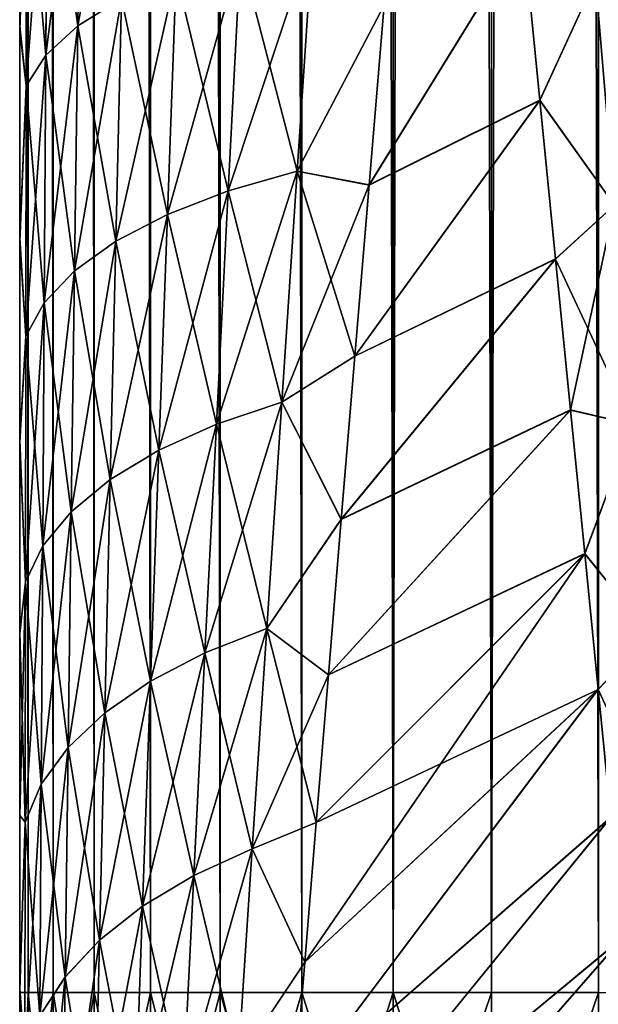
# Model space of a CAD drawing. Header units: metres. Extents: x -2 to 78, y -85 to 85.
# Tile 33 of 256: x 13.05 to 13.251, y -70 to -69.657. Entities that reach past the tile are written whole.
import ezdxf

# ---------------------------------------------------------------- set-up
doc = ezdxf.new("R2010")
doc.units = ezdxf.units.M
doc.layers.add('solid_20004802', color=7, linetype='CONTINUOUS')

msp = doc.modelspace()

# ---------------------------------------------------------------- linework, layer by layer
at = {"layer": 'solid_20004802'}
for points in [[(13.05, -69.99556, -2.760571), (13.05, -62.117912, -2.760571), (13.052929, -54.239883, -2.797162)], [(13.052898, -69.995506, -2.796968), (13.05, -69.99556, -2.760571), (13.052929, -54.239883, -2.797162)], [(13.052897, -69.995506, 2.796966), (13.052929, -54.239883, 2.797161), (13.05, -54.240288, 2.760571)], [(13.05, -62.117912, 2.760571), (13.052897, -69.995506, 2.796966), (13.05, -54.240288, 2.760571)], [(13.052897, -69.995506, 2.796966), (13.061628, -69.995506, 2.832778), (13.052929, -54.239883, 2.797161)], [(13.06163, -69.995506, -2.832783), (13.052898, -69.995506, -2.796968), (13.052929, -54.239883, -2.797162)], [(13.06163, -69.995506, -2.832783), (13.052929, -54.239883, -2.797162), (13.061694, -54.239883, -2.832976)], [(13.061628, -69.995506, 2.832778), (13.061693, -54.239883, 2.832974), (13.052929, -54.239883, 2.797161)], [(13.061628, -69.995506, 2.832778), (13.075969, -69.995506, 2.866738), (13.061693, -54.239883, 2.832974)], [(13.075973, -69.995506, -2.866744), (13.06163, -69.995506, -2.832783), (13.061694, -54.239883, -2.832976)], [(13.075969, -69.995506, 2.866738), (13.076063, -54.239883, 2.866919), (13.061693, -54.239883, 2.832974)], [(13.075973, -69.995506, -2.866744), (13.061694, -54.239883, -2.832976), (13.076064, -54.239883, -2.866921)], [(13.075969, -69.995506, 2.866738), (13.095526, -69.995506, 2.897936), (13.076063, -54.239883, 2.866919)], [(13.095531, -69.995506, -2.897944), (13.075973, -69.995506, -2.866744), (13.076064, -54.239883, -2.866921)], [(13.095526, -69.995506, 2.897936), (13.095647, -54.239883, 2.898099), (13.076063, -54.239883, 2.866919)], [(13.095531, -69.995506, -2.897944), (13.076064, -54.239883, -2.866921), (13.095649, -54.239883, -2.898102)], [(13.095526, -69.995506, 2.897936), (13.119809, -69.995506, 2.925614), (13.095647, -54.239883, 2.898099)], [(13.119819, -69.995506, -2.925622), (13.095531, -69.995506, -2.897944), (13.095649, -54.239883, -2.898102)], [(13.119809, -69.995506, 2.925614), (13.119954, -54.239883, 2.925754), (13.095647, -54.239883, 2.898099)], [(13.119819, -69.995506, -2.925622), (13.095649, -54.239883, -2.898102), (13.119957, -54.239883, -2.925757)], [(13.119809, -69.995506, 2.925614), (13.148232, -69.995506, 2.949084), (13.119954, -54.239883, 2.925754)], [(13.148244, -69.995506, -2.949093), (13.119819, -69.995506, -2.925622), (13.119957, -54.239883, -2.925757)], [(13.148232, -69.995506, 2.949084), (13.148396, -54.239883, 2.949198), (13.119954, -54.239883, 2.925754)], [(13.148244, -69.995506, -2.949093), (13.119957, -54.239883, -2.925757), (13.148399, -54.239883, -2.949201)], [(13.148232, -69.995506, 2.949084), (13.180034, -69.995506, 2.967711), (13.148396, -54.239883, 2.949198)], [(13.180049, -69.995506, -2.967718), (13.148244, -69.995506, -2.949093), (13.148399, -54.239883, -2.949201)], [(13.180034, -69.995506, 2.967711), (13.18021, -54.239883, 2.967796), (13.148396, -54.239883, 2.949198)], [(13.180049, -69.995506, -2.967718), (13.148399, -54.239883, -2.949201), (13.180215, -54.239883, -2.967798)], [(13.180034, -69.995506, 2.967711), (13.214286, -69.995506, 2.980984), (13.18021, -54.239883, 2.967796)], [(13.180049, -69.995506, -2.967718), (13.214286, -54.239883, -2.980984), (13.214286, -69.995506, -2.980984)], [(13.180049, -69.995506, -2.967718), (13.180215, -54.239883, -2.967798), (13.214286, -54.239883, -2.980984)], [(13.18021, -54.239883, 2.967796), (13.214286, -69.995506, 2.980984), (13.214286, -54.239883, 2.980984)], [(13.251516, -54.239883, -2.989546), (13.251542, -69.995544, -2.98955), (13.214286, -69.995506, -2.980984)], [(13.214286, -54.239883, -2.980984), (13.251516, -54.239883, -2.989546), (13.214286, -69.995506, -2.980984)], [(13.214286, -54.239883, 2.980984), (13.214286, -69.995506, 2.980984), (13.251544, -69.995544, 2.98955)], [(13.244442, -54.239883, 2.9883), (13.214286, -54.239883, 2.980984), (13.251544, -69.995544, 2.98955)], [(13.244442, -54.239883, 2.9883), (13.28953, -69.995506, 2.993307), (13.28953, -54.239883, 2.993307)], [(13.244442, -54.239883, 2.9883), (13.251544, -69.995544, 2.98955), (13.28953, -69.995506, 2.993307)], [(13.05, -68.575523, -1.696103), (13.05, -62.117912, -2.760571), (13.05, -69.99556, -2.760571)], [(13.05, -62.117912, 2.760571), (13.05, -69.99556, 2.760571), (13.052897, -69.995506, 2.796966)], [(13.05, -69.249092, 1.657583), (13.05, -69.99556, 2.760571), (13.05, -62.117912, 2.760571)], [(13.05, -68.635956, -1.693882), (13.05, -68.575523, -1.696103), (13.05, -69.99556, -2.760571)], [(13.05, -68.647606, -1.693254), (13.05, -68.635956, -1.693882), (13.05, -69.99556, -2.760571)], [(13.05, -68.647606, -1.693254), (13.05, -69.99556, -2.760571), (13.05, -68.691345, -1.68999)], [(13.05, -68.721497, -1.687833), (13.05, -68.691345, -1.68999), (13.05, -69.99556, -2.760571)], [(13.05, -68.721497, -1.687833), (13.05, -69.99556, -2.760571), (13.05, -68.7435, -1.68671)], [(13.05, -68.792595, -1.685086), (13.05, -68.7435, -1.68671), (13.05, -69.99556, -2.760571)], [(13.05, -68.905487, -1.685086), (13.05, -68.792595, -1.685086), (13.05, -69.99556, -2.760571)], [(13.05, -68.905487, -1.685086), (13.05, -69.99556, -2.760571), (13.05, -69.080086, -1.677973)], [(13.05, -69.080086, -1.677973), (13.05, -69.99556, -2.760571), (13.05, -69.251938, -1.657124)], [(13.05, -69.249092, 1.657583), (13.05, -69.418419, 1.623127), (13.05, -69.99556, 2.760571)], [(13.05, -69.251938, -1.657124), (13.05, -69.99556, -2.760571), (13.05, -69.418419, -1.623127)], [(13.05, -69.418419, -1.623127), (13.05, -69.99556, -2.760571), (13.05, -69.502518, -1.599979)], [(13.05, -69.501877, 1.600236), (13.05, -69.99556, 2.760571), (13.05, -69.418419, 1.623127)], [(13.05, -69.582069, 1.575471), (13.05, -69.99556, 2.760571), (13.05, -69.501877, 1.600236)], [(13.05, -69.502518, -1.599979), (13.05, -69.99556, -2.760571), (13.05, -69.58313, -1.575046)], [(13.087598, -69.563538, -1.459048), (13.071454, -69.572083, -1.484254), (13.070242, -69.658798, -1.455325)], [(13.085503, -69.649345, -1.431012), (13.087598, -69.563538, -1.459048), (13.070242, -69.658798, -1.455325)], [(13.071454, -69.572083, -1.484254), (13.059624, -69.581337, -1.511546), (13.059075, -69.668983, -1.481522)], [(13.070242, -69.658798, -1.455325), (13.071454, -69.572083, -1.484254), (13.059075, -69.668983, -1.481522)], [(13.059623, -69.581337, 1.511549), (13.071452, -69.57209, 1.484258), (13.07024, -69.658806, 1.455329)], [(13.07024, -69.658806, 1.455329), (13.071452, -69.57209, 1.484258), (13.0855, -69.649353, 1.431016)], [(13.05, -69.658989, 1.548831), (13.05, -69.99556, 2.760571), (13.05, -69.582069, 1.575471)], [(13.052422, -69.59108, 1.540277), (13.05, -69.658989, 1.548831), (13.05, -69.582069, 1.575471)], [(13.059624, -69.581337, -1.511546), (13.052422, -69.59108, -1.540275), (13.052282, -69.679672, -1.509013)], [(13.059075, -69.668983, -1.481522), (13.059624, -69.581337, -1.511546), (13.052282, -69.679672, -1.509013)], [(13.059074, -69.668983, 1.481524), (13.052422, -69.59108, 1.540277), (13.059623, -69.581337, 1.511549)], [(13.059074, -69.668983, 1.481524), (13.059623, -69.581337, 1.511549), (13.07024, -69.658806, 1.455329)], [(13.05, -69.58313, -1.575046), (13.05, -69.99556, -2.760571), (13.05, -69.660263, -1.548327)], [(13.052422, -69.59108, -1.540275), (13.05, -69.58313, -1.575046), (13.05, -69.660263, -1.548327)], [(13.052282, -69.679672, -1.509013), (13.052422, -69.59108, -1.540275), (13.05, -69.660263, -1.548327)], [(13.052422, -69.59108, 1.540277), (13.052282, -69.679672, 1.509014), (13.05, -69.658989, 1.548831)], [(13.059074, -69.668983, 1.481524), (13.052282, -69.679672, 1.509014), (13.052422, -69.59108, 1.540277)], [(13.152079, -69.62738, -1.374512), (13.12688, -69.633461, -1.390138), (13.122639, -69.71627, -1.359451)], [(13.146592, -69.709404, -1.343926), (13.152079, -69.62738, -1.374512), (13.122639, -69.71627, -1.359451)], [(13.126873, -69.633461, 1.390143), (13.15207, -69.627388, 1.374516), (13.146585, -69.709404, 1.34393)], [(13.146585, -69.709404, 1.34393), (13.15207, -69.627388, 1.374516), (13.176874, -69.651657, 1.352262)], [(13.146592, -69.709404, -1.343926), (13.17689, -69.651566, -1.352291), (13.152079, -69.62738, -1.374512)], [(13.171681, -69.714256, 1.327772), (13.2254, -69.626984, 1.341497), (13.231123, -69.684792, 1.312903)], [(13.171681, -69.714256, 1.327772), (13.176874, -69.651657, 1.352262), (13.2254, -69.626984, 1.341497)], [(13.171695, -69.714172, -1.327803), (13.231118, -69.6847, -1.312951), (13.225398, -69.626892, -1.341534)], [(13.17689, -69.651566, -1.352291), (13.171695, -69.714172, -1.327803), (13.225398, -69.626892, -1.341534)], [(13.250564, -69.642403, -1.321386), (13.225398, -69.626892, -1.341534), (13.231118, -69.6847, -1.312951)], [(13.250564, -69.642395, 1.321388), (13.231123, -69.684792, 1.312903), (13.2254, -69.626984, 1.341497)], [(13.12688, -69.633461, -1.390138), (13.104523, -69.640839, -1.409122), (13.101451, -69.724487, -1.378008)], [(13.122639, -69.71627, -1.359451), (13.12688, -69.633461, -1.390138), (13.101451, -69.724487, -1.378008)], [(13.104519, -69.640839, 1.409126), (13.126873, -69.633461, 1.390143), (13.122633, -69.71627, 1.359456)], [(13.122633, -69.71627, 1.359456), (13.126873, -69.633461, 1.390143), (13.146585, -69.709404, 1.34393)], [(13.104523, -69.640839, -1.409122), (13.085503, -69.649345, -1.431012), (13.083467, -69.733856, -1.399183)], [(13.101451, -69.724487, -1.378008), (13.104523, -69.640839, -1.409122), (13.083467, -69.733856, -1.399183)], [(13.0855, -69.649353, 1.431016), (13.104519, -69.640839, 1.409126), (13.101446, -69.724487, 1.378012)], [(13.101446, -69.724487, 1.378012), (13.104519, -69.640839, 1.409126), (13.122633, -69.71627, 1.359456)], [(13.257135, -69.721298, -1.279421), (13.250564, -69.642403, -1.321386), (13.231118, -69.6847, -1.312951)], [(13.250564, -69.642395, 1.321388), (13.257136, -69.721298, 1.279423), (13.231123, -69.684792, 1.312903)], [(13.273466, -69.654556, 1.298912), (13.257136, -69.721298, 1.279423), (13.250564, -69.642395, 1.321388)], [(13.273466, -69.654556, -1.298912), (13.250564, -69.642403, -1.321386), (13.257135, -69.721298, -1.279421)], [(13.085503, -69.649345, -1.431012), (13.070242, -69.658798, -1.455325), (13.069066, -69.744186, -1.422537)], [(13.083467, -69.733856, -1.399183), (13.085503, -69.649345, -1.431012), (13.069066, -69.744186, -1.422537)], [(13.07024, -69.658806, 1.455329), (13.0855, -69.649353, 1.431016), (13.083465, -69.733856, 1.399187)], [(13.083465, -69.733856, 1.399187), (13.0855, -69.649353, 1.431016), (13.101446, -69.724487, 1.378012)], [(13.146585, -69.709404, 1.34393), (13.176874, -69.651657, 1.352262), (13.171681, -69.714256, 1.327772)], [(13.146592, -69.709404, -1.343926), (13.171695, -69.714172, -1.327803), (13.17689, -69.651566, -1.352291)], [(13.05, -69.732651, 1.520264), (13.05, -69.99556, 2.760571), (13.05, -69.658989, 1.548831)], [(13.052282, -69.679672, 1.509014), (13.05, -69.732651, 1.520264), (13.05, -69.658989, 1.548831)], [(13.05, -69.660263, -1.548327), (13.05, -69.99556, -2.760571), (13.05, -69.733879, -1.519779)], [(13.052282, -69.679672, -1.509013), (13.05, -69.660263, -1.548327), (13.05, -69.733879, -1.519779)], [(13.070242, -69.658798, -1.455325), (13.059075, -69.668983, -1.481522), (13.058543, -69.755272, -1.447581)], [(13.069066, -69.744186, -1.422537), (13.070242, -69.658798, -1.455325), (13.058543, -69.755272, -1.447581)], [(13.059074, -69.668983, 1.481524), (13.07024, -69.658806, 1.455329), (13.069064, -69.744186, 1.42254)], [(13.069064, -69.744186, 1.42254), (13.07024, -69.658806, 1.455329), (13.083465, -69.733856, 1.399187)], [(13.059075, -69.668983, -1.481522), (13.052282, -69.679672, -1.509013), (13.052148, -69.766869, -1.473785)], [(13.058543, -69.755272, -1.447581), (13.059075, -69.668983, -1.481522), (13.052148, -69.766869, -1.473785)], [(13.058543, -69.755272, 1.447583), (13.052282, -69.679672, 1.509014), (13.059074, -69.668983, 1.481524)], [(13.058543, -69.755272, 1.447583), (13.059074, -69.668983, 1.481524), (13.069064, -69.744186, 1.42254)], [(13.052148, -69.766869, -1.473785), (13.052282, -69.679672, -1.509013), (13.05, -69.733879, -1.519779)], [(13.052282, -69.679672, 1.509014), (13.052148, -69.766869, 1.473787), (13.05, -69.732651, 1.520264)], [(13.058543, -69.755272, 1.447583), (13.052148, -69.766869, 1.473787), (13.052282, -69.679672, 1.509014)], [(13.16671, -69.773895, 1.302094), (13.231123, -69.684792, 1.312903), (13.236562, -69.740067, 1.282541)], [(13.16671, -69.773895, 1.302094), (13.171681, -69.714256, 1.327772), (13.231123, -69.684792, 1.312903)], [(13.166718, -69.773827, -1.302124), (13.236555, -69.73996, -1.2826), (13.231118, -69.6847, -1.312951)], [(13.171695, -69.714172, -1.327803), (13.166718, -69.773827, -1.302124), (13.231118, -69.6847, -1.312951)], [(13.257135, -69.721298, -1.279421), (13.231118, -69.6847, -1.312951), (13.236555, -69.73996, -1.2826)], [(13.257136, -69.721298, 1.279423), (13.236562, -69.740067, 1.282541), (13.231123, -69.684792, 1.312903)], [(13.146592, -69.709404, -1.343926), (13.122639, -69.71627, -1.359451), (13.118511, -69.797585, -1.32501)], [(13.141236, -69.789909, -1.309695), (13.146592, -69.709404, -1.343926), (13.118511, -69.797585, -1.32501)], [(13.122633, -69.71627, 1.359456), (13.146585, -69.709404, 1.34393), (13.141229, -69.789917, 1.3097)], [(13.141229, -69.789917, 1.3097), (13.146585, -69.709404, 1.34393), (13.16671, -69.773895, 1.302094)], [(13.141236, -69.789909, -1.309695), (13.171695, -69.714172, -1.327803), (13.146592, -69.709404, -1.343926)], [(13.146585, -69.709404, 1.34393), (13.171681, -69.714256, 1.327772), (13.16671, -69.773895, 1.302094)], [(13.141236, -69.789909, -1.309695), (13.166718, -69.773827, -1.302124), (13.171695, -69.714172, -1.327803)], [(13.122639, -69.71627, -1.359451), (13.101451, -69.724487, -1.378008), (13.098468, -69.806625, -1.343044)], [(13.118511, -69.797585, -1.32501), (13.122639, -69.71627, -1.359451), (13.098468, -69.806625, -1.343044)], [(13.101446, -69.724487, 1.378012), (13.122633, -69.71627, 1.359456), (13.118506, -69.797592, 1.325014)], [(13.118506, -69.797592, 1.325014), (13.122633, -69.71627, 1.359456), (13.141229, -69.789917, 1.3097)], [(13.257135, -69.721298, -1.279421), (13.236555, -69.73996, -1.2826), (13.241767, -69.792595, -1.250612)], [(13.257136, -69.721298, 1.279423), (13.263463, -69.797623, 1.232492), (13.236562, -69.740067, 1.282541)], [(13.263463, -69.797623, -1.23249), (13.257135, -69.721298, -1.279421), (13.241767, -69.792595, -1.250612)], [(13.101451, -69.724487, -1.378008), (13.083467, -69.733856, -1.399183), (13.081495, -69.816841, -1.363422)], [(13.098468, -69.806625, -1.343044), (13.101451, -69.724487, -1.378008), (13.081495, -69.816841, -1.363422)], [(13.083465, -69.733856, 1.399187), (13.101446, -69.724487, 1.378012), (13.098464, -69.806633, 1.343048)], [(13.098464, -69.806633, 1.343048), (13.101446, -69.724487, 1.378012), (13.118506, -69.797592, 1.325014)], [(13.05, -69.80304, 1.489553), (13.05, -69.99556, 2.760571), (13.05, -69.732651, 1.520264)], [(13.052148, -69.766869, 1.473787), (13.05, -69.80304, 1.489553), (13.05, -69.732651, 1.520264)], [(13.05, -69.733879, -1.519779), (13.05, -69.99556, -2.760571), (13.05, -69.803879, -1.489225)], [(13.052148, -69.766869, -1.473785), (13.05, -69.733879, -1.519779), (13.05, -69.803879, -1.489225)], [(13.083467, -69.733856, -1.399183), (13.069066, -69.744186, -1.422537), (13.067928, -69.828033, -1.385746)], [(13.081495, -69.816841, -1.363422), (13.083467, -69.733856, -1.399183), (13.067928, -69.828033, -1.385746)], [(13.069064, -69.744186, 1.42254), (13.083465, -69.733856, 1.399187), (13.081492, -69.816841, 1.363426)], [(13.081492, -69.816841, 1.363426), (13.083465, -69.733856, 1.399187), (13.098464, -69.806633, 1.343048)], [(13.161973, -69.830742, 1.275285), (13.236562, -69.740067, 1.282541), (13.241776, -69.792702, 1.250544)], [(13.161973, -69.830742, 1.275285), (13.16671, -69.773895, 1.302094), (13.236562, -69.740067, 1.282541)], [(13.161975, -69.830688, -1.275312), (13.241767, -69.792595, -1.250612), (13.236555, -69.73996, -1.2826)], [(13.166718, -69.773827, -1.302124), (13.161975, -69.830688, -1.275312), (13.236555, -69.73996, -1.2826)], [(13.263463, -69.797623, 1.232492), (13.241776, -69.792702, 1.250544), (13.236562, -69.740067, 1.282541)], [(13.069066, -69.744186, -1.422537), (13.058543, -69.755272, -1.447581), (13.058029, -69.839981, -1.409579)], [(13.067928, -69.828033, -1.385746), (13.069066, -69.744186, -1.422537), (13.058029, -69.839981, -1.409579)], [(13.058543, -69.755272, 1.447583), (13.069064, -69.744186, 1.42254), (13.067926, -69.828033, 1.385749)], [(13.067926, -69.828033, 1.385749), (13.069064, -69.744186, 1.42254), (13.081492, -69.816841, 1.363426)], [(13.058543, -69.755272, -1.447581), (13.052148, -69.766869, -1.473785), (13.052017, -69.85244, -1.434445)], [(13.058029, -69.839981, -1.409579), (13.058543, -69.755272, -1.447581), (13.052017, -69.85244, -1.434445)], [(13.058029, -69.839981, 1.409581), (13.052148, -69.766869, 1.473787), (13.058543, -69.755272, 1.447583)], [(13.058029, -69.839981, 1.409581), (13.058543, -69.755272, 1.447583), (13.067926, -69.828033, 1.385749)], [(13.052017, -69.85244, -1.434445), (13.052148, -69.766869, -1.473785), (13.05, -69.803879, -1.489225)], [(13.052148, -69.766869, 1.473787), (13.052017, -69.852448, 1.434446), (13.05, -69.80304, 1.489553)], [(13.058029, -69.839981, 1.409581), (13.052017, -69.852448, 1.434446), (13.052148, -69.766869, 1.473787)], [(13.141229, -69.789917, 1.3097), (13.16671, -69.773895, 1.302094), (13.161973, -69.830742, 1.275285)], [(13.141236, -69.789909, -1.309695), (13.161975, -69.830688, -1.275312), (13.166718, -69.773827, -1.302124)], [(13.141236, -69.789909, -1.309695), (13.118511, -69.797585, -1.32501), (13.114507, -69.877197, -1.286684)], [(13.136022, -69.868706, -1.271696), (13.141236, -69.789909, -1.309695), (13.114507, -69.877197, -1.286684)], [(13.118506, -69.797592, 1.325014), (13.141229, -69.789917, 1.3097), (13.136015, -69.868706, 1.2717)], [(13.136015, -69.868706, 1.2717), (13.141229, -69.789917, 1.3097), (13.161973, -69.830742, 1.275285)], [(13.136022, -69.868706, -1.271696), (13.161975, -69.830688, -1.275312), (13.141236, -69.789909, -1.309695)], [(13.157481, -69.88488, -1.247418), (13.246752, -69.842567, -1.217117), (13.241767, -69.792595, -1.250612)], [(13.161975, -69.830688, -1.275312), (13.157481, -69.88488, -1.247418), (13.241767, -69.792595, -1.250612)], [(13.157482, -69.884918, 1.247394), (13.241776, -69.792702, 1.250544), (13.246761, -69.842674, 1.217043)], [(13.157482, -69.884918, 1.247394), (13.161973, -69.830742, 1.275285), (13.241776, -69.792702, 1.250544)], [(13.263463, -69.797623, -1.23249), (13.241767, -69.792595, -1.250612), (13.246752, -69.842567, -1.217117)], [(13.263463, -69.797623, 1.232492), (13.246761, -69.842674, 1.217043), (13.241776, -69.792702, 1.250544)], [(13.118511, -69.797585, -1.32501), (13.098468, -69.806625, -1.343044), (13.095581, -69.887054, -1.304097)], [(13.114507, -69.877197, -1.286684), (13.118511, -69.797585, -1.32501), (13.095581, -69.887054, -1.304097)], [(13.098464, -69.806633, 1.343048), (13.118506, -69.797592, 1.325014), (13.114501, -69.877197, 1.286689)], [(13.114501, -69.877197, 1.286689), (13.118506, -69.797592, 1.325014), (13.136015, -69.868706, 1.2717)], [(13.269515, -69.870987, -1.180467), (13.263463, -69.797623, -1.23249), (13.246752, -69.842567, -1.217117)], [(13.263463, -69.797623, 1.232492), (13.269515, -69.870979, 1.180469), (13.246761, -69.842674, 1.217043)], [(13.05, -69.870171, 1.4571), (13.05, -69.99556, 2.760571), (13.05, -69.80304, 1.489553)], [(13.052017, -69.852448, 1.434446), (13.05, -69.870171, 1.4571), (13.05, -69.80304, 1.489553)], [(13.05, -69.803879, -1.489225), (13.05, -69.99556, -2.760571), (13.05, -69.870461, -1.456993)], [(13.052017, -69.85244, -1.434445), (13.05, -69.803879, -1.489225), (13.05, -69.870461, -1.456993)], [(13.098468, -69.806625, -1.343044), (13.081495, -69.816841, -1.363422), (13.079591, -69.898094, -1.323593)], [(13.095581, -69.887054, -1.304097), (13.098468, -69.806625, -1.343044), (13.079591, -69.898094, -1.323593)], [(13.081492, -69.816841, 1.363426), (13.098464, -69.806633, 1.343048), (13.095577, -69.887054, 1.304101)], [(13.095577, -69.887054, 1.304101), (13.098464, -69.806633, 1.343048), (13.114501, -69.877197, 1.286689)], [(13.081495, -69.816841, -1.363422), (13.067928, -69.828033, -1.385746), (13.066832, -69.910118, -1.344817)], [(13.079591, -69.898094, -1.323593), (13.081495, -69.816841, -1.363422), (13.066832, -69.910118, -1.344817)], [(13.067926, -69.828033, 1.385749), (13.081492, -69.816841, 1.363426), (13.079589, -69.898102, 1.323597)], [(13.079589, -69.898102, 1.323597), (13.081492, -69.816841, 1.363426), (13.095577, -69.887054, 1.304101)], [(13.067928, -69.828033, -1.385746), (13.058029, -69.839981, -1.409579), (13.057534, -69.92289, -1.367377)], [(13.066832, -69.910118, -1.344817), (13.067928, -69.828033, -1.385746), (13.057534, -69.92289, -1.367377)], [(13.058029, -69.839981, 1.409581), (13.067926, -69.828033, 1.385749), (13.06683, -69.910118, 1.34482)], [(13.06683, -69.910118, 1.34482), (13.067926, -69.828033, 1.385749), (13.079589, -69.898102, 1.323597)], [(13.136015, -69.868706, 1.2717), (13.161973, -69.830742, 1.275285), (13.157482, -69.884918, 1.247394)], [(13.136022, -69.868706, -1.271696), (13.157481, -69.88488, -1.247418), (13.161975, -69.830688, -1.275312)], [(13.058029, -69.839981, -1.409579), (13.052017, -69.85244, -1.434445), (13.051892, -69.936188, -1.390852)], [(13.057534, -69.92289, -1.367377), (13.058029, -69.839981, -1.409579), (13.051892, -69.936188, -1.390852)], [(13.057533, -69.922897, 1.367379), (13.052017, -69.852448, 1.434446), (13.058029, -69.839981, 1.409581)], [(13.057533, -69.922897, 1.367379), (13.058029, -69.839981, 1.409581), (13.06683, -69.910118, 1.34482)], [(13.149254, -69.984947, -1.189021), (13.251455, -69.889885, -1.182269), (13.246752, -69.842567, -1.217117)], [(13.153249, -69.936272, -1.21862), (13.149254, -69.984947, -1.189021), (13.246752, -69.842567, -1.217117)], [(13.157481, -69.88488, -1.247418), (13.153249, -69.936272, -1.21862), (13.246752, -69.842567, -1.217117)], [(13.153251, -69.936302, 1.2186), (13.246761, -69.842674, 1.217043), (13.251466, -69.889984, 1.182193)], [(13.153251, -69.936302, 1.2186), (13.157482, -69.884918, 1.247394), (13.246761, -69.842674, 1.217043)], [(13.269515, -69.870987, -1.180467), (13.246752, -69.842567, -1.217117), (13.251455, -69.889885, -1.182269)], [(13.269515, -69.870979, 1.180469), (13.251466, -69.889984, 1.182193), (13.246761, -69.842674, 1.217043)], [(13.052017, -69.85244, -1.434445), (13.05, -69.870461, -1.456993), (13.05, -69.933884, -1.4235)], [(13.051892, -69.936188, -1.390852), (13.052017, -69.85244, -1.434445), (13.05, -69.933884, -1.4235)], [(13.052017, -69.852448, 1.434446), (13.051892, -69.936188, 1.390853), (13.05, -69.870171, 1.4571)], [(13.057533, -69.922897, 1.367379), (13.051892, -69.936188, 1.390853), (13.052017, -69.852448, 1.434446)], [(13.05, -69.934036, 1.423414), (13.05, -69.99556, 2.760571), (13.05, -69.870171, 1.4571)], [(13.051892, -69.936188, 1.390853), (13.05, -69.934036, 1.423414), (13.05, -69.870171, 1.4571)], [(13.136022, -69.868706, -1.271696), (13.114507, -69.877197, -1.286684), (13.110638, -69.954765, -1.244337)], [(13.130969, -69.945457, -1.229791), (13.136022, -69.868706, -1.271696), (13.110638, -69.954765, -1.244337)], [(13.114501, -69.877197, 1.286689), (13.136015, -69.868706, 1.2717), (13.130962, -69.945465, 1.229795)], [(13.130962, -69.945465, 1.229795), (13.136015, -69.868706, 1.2717), (13.153251, -69.936302, 1.2186)], [(13.130969, -69.945457, -1.229791), (13.157481, -69.88488, -1.247418), (13.136022, -69.868706, -1.271696)], [(13.136015, -69.868706, 1.2717), (13.157482, -69.884918, 1.247394), (13.153251, -69.936302, 1.2186)], [(13.05, -69.870461, -1.456993), (13.05, -69.99556, -2.760571), (13.05, -69.933884, -1.4235)], [(13.269515, -69.870987, -1.180467), (13.251455, -69.889885, -1.182269), (13.255868, -69.934486, -1.146236)], [(13.269515, -69.870979, 1.180469), (13.275259, -69.940956, 1.123251), (13.251466, -69.889984, 1.182193)], [(13.114507, -69.877197, -1.286684), (13.095581, -69.887054, -1.304097), (13.0928, -69.965431, -1.261026)], [(13.110638, -69.954765, -1.244337), (13.114507, -69.877197, -1.286684), (13.0928, -69.965431, -1.261026)], [(13.095577, -69.887054, 1.304101), (13.114501, -69.877197, 1.286689), (13.110633, -69.954765, 1.244341)], [(13.110633, -69.954765, 1.244341), (13.114501, -69.877197, 1.286689), (13.130962, -69.945465, 1.229795)], [(13.095581, -69.887054, -1.304097), (13.079591, -69.898094, -1.323593), (13.07776, -69.97728, -1.279553)], [(13.0928, -69.965431, -1.261026), (13.095581, -69.887054, -1.304097), (13.07776, -69.97728, -1.279553)], [(13.079589, -69.898102, 1.323597), (13.095577, -69.887054, 1.304101), (13.092796, -69.965439, 1.261029)], [(13.092796, -69.965439, 1.261029), (13.095577, -69.887054, 1.304101), (13.110633, -69.954765, 1.244341)], [(13.130969, -69.945457, -1.229791), (13.153249, -69.936272, -1.21862), (13.157481, -69.88488, -1.247418)], [(13.145465, -70.031006, -1.158688), (13.255868, -69.934486, -1.146236), (13.251455, -69.889885, -1.182269)], [(13.149254, -69.984947, -1.189021), (13.145465, -70.031006, -1.158688), (13.251455, -69.889885, -1.182269)], [(13.145467, -70.031006, 1.158686), (13.251466, -69.889984, 1.182193), (13.255878, -69.93457, 1.146159)], [(13.145467, -70.031006, 1.158686), (13.149257, -69.984962, 1.189007), (13.251466, -69.889984, 1.182193)], [(13.149257, -69.984962, 1.189007), (13.153251, -69.936302, 1.2186), (13.251466, -69.889984, 1.182193)], [(13.275259, -69.940956, 1.123251), (13.255878, -69.93457, 1.146159), (13.251466, -69.889984, 1.182193)], [(13.079591, -69.898094, -1.323593), (13.066832, -69.910118, -1.344817), (13.065779, -69.990097, -1.299602)], [(13.07776, -69.97728, -1.279553), (13.079591, -69.898094, -1.323593), (13.065779, -69.990097, -1.299602)], [(13.06683, -69.910118, 1.34482), (13.079589, -69.898102, 1.323597), (13.077758, -69.97728, 1.279557)], [(13.077758, -69.97728, 1.279557), (13.079589, -69.898102, 1.323597), (13.092796, -69.965439, 1.261029)], [(13.066832, -69.910118, -1.344817), (13.057534, -69.92289, -1.367377), (13.057059, -70.00367, -1.320826)], [(13.065779, -69.990097, -1.299602), (13.066832, -69.910118, -1.344817), (13.057059, -70.00367, -1.320826)], [(13.057533, -69.922897, 1.367379), (13.06683, -69.910118, 1.34482), (13.065777, -69.990105, 1.299604)], [(13.065777, -69.990105, 1.299604), (13.06683, -69.910118, 1.34482), (13.077758, -69.97728, 1.279557)], [(13.057534, -69.92289, -1.367377), (13.051892, -69.936188, -1.390852), (13.051772, -70.017754, -1.342854)], [(13.057059, -70.00367, -1.320826), (13.057534, -69.92289, -1.367377), (13.051772, -70.017754, -1.342854)], [(13.057059, -70.00367, 1.320828), (13.051892, -69.936188, 1.390853), (13.057533, -69.922897, 1.367379)], [(13.057059, -70.00367, 1.320828), (13.057533, -69.922897, 1.367379), (13.065777, -69.990105, 1.299604)], [(13.05, -69.933884, -1.4235), (13.05, -69.99556, -2.760571), (13.05, -69.994202, -1.388805)], [(13.051892, -69.936188, -1.390852), (13.05, -69.933884, -1.4235), (13.05, -69.994202, -1.388805)], [(13.05, -69.994598, 1.388563), (13.05, -69.99556, 2.760571), (13.05, -69.934036, 1.423414)], [(13.051892, -69.936188, 1.390853), (13.05, -69.994598, 1.388563), (13.05, -69.934036, 1.423414)], [(13.14188, -70.074516, -1.127692), (13.259991, -69.976326, -1.109187), (13.255868, -69.934486, -1.146236)], [(13.145465, -70.031006, -1.158688), (13.14188, -70.074516, -1.127692), (13.255868, -69.934486, -1.146236)], [(13.141883, -70.074493, 1.12771), (13.255878, -69.93457, 1.146159), (13.259999, -69.97641, 1.109113)], [(13.141883, -70.074493, 1.12771), (13.145467, -70.031006, 1.158686), (13.255878, -69.93457, 1.146159)], [(13.051772, -70.017754, -1.342854), (13.051892, -69.936188, -1.390852), (13.05, -69.994202, -1.388805)], [(13.051892, -69.936188, 1.390853), (13.051772, -70.017754, 1.342855), (13.05, -69.994598, 1.388563)], [(13.057059, -70.00367, 1.320828), (13.051772, -70.017754, 1.342855), (13.051892, -69.936188, 1.390853)], [(13.130962, -69.945465, 1.229795), (13.153251, -69.936302, 1.2186), (13.149257, -69.984962, 1.189007)], [(13.130969, -69.945457, -1.229791), (13.149254, -69.984947, -1.189021), (13.153249, -69.936272, -1.21862)], [(13.130969, -69.945457, -1.229791), (13.110638, -69.954765, -1.244337), (13.106923, -70.029831, -1.197817)], [(13.126104, -70.019722, -1.183836), (13.130969, -69.945457, -1.229791), (13.106923, -70.029831, -1.197817)], [(13.110633, -69.954765, 1.244341), (13.130962, -69.945465, 1.229795), (13.126098, -70.01973, 1.18384)], [(13.126098, -70.01973, 1.18384), (13.130962, -69.945465, 1.229795), (13.149257, -69.984962, 1.189007)], [(13.126104, -70.019722, -1.183836), (13.149254, -69.984947, -1.189021), (13.130969, -69.945457, -1.229791)], [(13.110638, -69.954765, -1.244337), (13.0928, -69.965431, -1.261026), (13.090136, -70.041298, -1.213678)], [(13.106923, -70.029831, -1.197817), (13.110638, -69.954765, -1.244337), (13.090136, -70.041298, -1.213678)], [(13.092796, -69.965439, 1.261029), (13.110633, -69.954765, 1.244341), (13.106918, -70.029831, 1.197821)], [(13.106918, -70.029831, 1.197821), (13.110633, -69.954765, 1.244341), (13.126098, -70.01973, 1.18384)], [(13.0928, -69.965431, -1.261026), (13.07776, -69.97728, -1.279553), (13.07601, -70.053925, -1.231146)], [(13.090136, -70.041298, -1.213678), (13.0928, -69.965431, -1.261026), (13.07601, -70.053925, -1.231146)], [(13.077758, -69.97728, 1.279557), (13.092796, -69.965439, 1.261029), (13.090133, -70.041298, 1.213681)], [(13.090133, -70.041298, 1.213681), (13.092796, -69.965439, 1.261029), (13.106918, -70.029831, 1.197821)], [(13.138557, -70.115417, -1.096157), (13.26383, -70.015404, -1.07127), (13.259991, -69.976326, -1.109187)], [(13.14188, -70.074516, -1.127692), (13.138557, -70.115417, -1.096157), (13.259991, -69.976326, -1.109187)], [(13.138561, -70.115356, 1.096204), (13.259999, -69.97641, 1.109113), (13.263837, -70.015472, 1.071202)], [(13.138561, -70.115356, 1.096204), (13.141883, -70.074493, 1.12771), (13.259999, -69.97641, 1.109113)], [(13.07776, -69.97728, -1.279553), (13.065779, -69.990097, -1.299602), (13.064774, -70.067513, -1.249943)], [(13.07601, -70.053925, -1.231146), (13.07776, -69.97728, -1.279553), (13.064774, -70.067513, -1.249943)], [(13.065777, -69.990105, 1.299604), (13.077758, -69.97728, 1.279557), (13.076008, -70.053925, 1.231149)], [(13.076008, -70.053925, 1.231149), (13.077758, -69.97728, 1.279557), (13.090133, -70.041298, 1.213681)], [(13.126098, -70.01973, 1.18384), (13.149257, -69.984962, 1.189007), (13.145467, -70.031006, 1.158686)], [(13.126104, -70.019722, -1.183836), (13.145465, -70.031006, -1.158688), (13.149254, -69.984947, -1.189021)], [(13.065779, -69.990097, -1.299602), (13.057059, -70.00367, -1.320826), (13.056607, -70.081833, -1.269765)], [(13.064774, -70.067513, -1.249943), (13.065779, -69.990097, -1.299602), (13.056607, -70.081833, -1.269765)], [(13.057059, -70.00367, 1.320828), (13.065777, -69.990105, 1.299604), (13.064773, -70.067513, 1.249946)], [(13.064773, -70.067513, 1.249946), (13.065777, -69.990105, 1.299604), (13.076008, -70.053925, 1.231149)], [(13.05, -69.994202, -1.388805), (13.05, -69.99556, -2.760571), (13.05, -70.051292, -1.352728)], [(13.051772, -70.017754, -1.342854), (13.05, -69.994202, -1.388805), (13.05, -70.051292, -1.352728)], [(13.05, -70.051865, 1.352326), (13.05, -69.99556, 2.760571), (13.05, -69.994598, 1.388563)], [(13.051772, -70.017754, 1.342855), (13.05, -70.051865, 1.352326), (13.05, -69.994598, 1.388563)], [(13.052905, -70.078896, -2.792518), (13.05, -69.99556, -2.760571), (13.052898, -69.995506, -2.796968)], [(13.05, -70.079391, 2.755952), (13.052897, -69.995506, 2.796966), (13.05, -69.99556, 2.760571)], [(13.05, -70.079391, 2.755952), (13.052905, -70.078896, 2.792516), (13.052897, -69.995506, 2.796966)], [(13.052905, -70.078896, -2.792518), (13.05, -70.079391, -2.755952), (13.05, -69.99556, -2.760571)], [(13.05, -70.051292, -1.352728), (13.05, -69.99556, -2.760571), (13.05, -70.079391, -2.755952)], [(13.05, -70.051865, 1.352326), (13.05, -70.079391, 2.755952), (13.05, -69.99556, 2.760571)], [(13.052905, -70.078896, 2.792516), (13.061628, -69.995506, 2.832778), (13.052897, -69.995506, 2.796966)], [(13.061626, -70.082649, -2.828161), (13.052898, -69.995506, -2.796968), (13.06163, -69.995506, -2.832783)], [(13.061626, -70.082649, -2.828161), (13.052905, -70.078896, -2.792518), (13.052898, -69.995506, -2.796968)], [(13.052905, -70.078896, 2.792516), (13.061625, -70.082649, 2.828157), (13.061628, -69.995506, 2.832778)], [(13.061625, -70.082649, 2.828157), (13.075969, -69.995506, 2.866738), (13.061628, -69.995506, 2.832778)], [(13.061625, -70.082649, 2.828157), (13.075962, -70.086205, 2.861917), (13.075969, -69.995506, 2.866738)], [(13.075966, -70.086212, -2.861923), (13.061626, -70.082649, -2.828161), (13.06163, -69.995506, -2.832783)], [(13.075966, -70.086212, -2.861923), (13.06163, -69.995506, -2.832783), (13.075973, -69.995506, -2.866744)], [(13.075962, -70.086205, 2.861917), (13.095526, -69.995506, 2.897936), (13.075969, -69.995506, 2.866738)], [(13.075962, -70.086205, 2.861917), (13.095517, -70.089478, 2.892947), (13.095526, -69.995506, 2.897936)], [(13.095523, -70.089478, -2.892955), (13.075966, -70.086212, -2.861923), (13.075973, -69.995506, -2.866744)], [(13.095523, -70.089478, -2.892955), (13.075973, -69.995506, -2.866744), (13.095531, -69.995506, -2.897944)], [(13.095517, -70.089478, 2.892947), (13.119809, -69.995506, 2.925614), (13.095526, -69.995506, 2.897936)], [(13.095517, -70.089478, 2.892947), (13.119806, -70.092377, 2.920472), (13.119809, -69.995506, 2.925614)], [(13.119815, -70.092377, -2.920481), (13.095523, -70.089478, -2.892955), (13.095531, -69.995506, -2.897944)], [(13.119815, -70.092377, -2.920481), (13.095531, -69.995506, -2.897944), (13.119819, -69.995506, -2.925622)], [(13.119806, -70.092377, 2.920472), (13.148232, -69.995506, 2.949084), (13.119809, -69.995506, 2.925614)], [(13.119806, -70.092377, 2.920472), (13.148221, -70.094841, 2.943811), (13.148232, -69.995506, 2.949084)], [(13.148232, -70.094841, -2.943819), (13.119815, -70.092377, -2.920481), (13.119819, -69.995506, -2.925622)], [(13.148232, -70.094841, -2.943819), (13.119819, -69.995506, -2.925622), (13.148244, -69.995506, -2.949093)], [(13.148221, -70.094841, 2.943811), (13.180034, -69.995506, 2.967711), (13.148232, -69.995506, 2.949084)], [(13.148221, -70.094841, 2.943811), (13.180058, -70.096794, 2.962338), (13.180034, -69.995506, 2.967711)], [(13.148232, -70.094841, -2.943819), (13.148244, -69.995506, -2.949093), (13.180074, -70.096794, -2.962345)], [(13.180074, -70.096794, -2.962345), (13.148244, -69.995506, -2.949093), (13.180049, -69.995506, -2.967718)], [(13.180058, -70.096794, 2.962338), (13.214286, -69.995506, 2.980984), (13.180034, -69.995506, 2.967711)], [(13.180049, -69.995506, -2.967718), (13.214286, -69.995506, -2.980984), (13.214307, -70.104668, -2.974926)], [(13.180074, -70.096794, -2.962345), (13.180049, -69.995506, -2.967718), (13.214307, -70.104668, -2.974926)], [(13.180058, -70.096794, 2.962338), (13.214292, -70.104713, 2.974916), (13.214286, -69.995506, 2.980984)], [(13.214307, -70.104668, -2.974926), (13.214286, -69.995506, -2.980984), (13.251542, -69.995544, -2.98955)], [(13.214286, -69.995506, 2.980984), (13.214292, -70.104713, 2.974916), (13.251544, -69.995544, 2.98955)], [(13.214292, -70.104713, 2.974916), (13.251521, -70.106834, 2.983292), (13.251544, -69.995544, 2.98955)], [(13.214307, -70.104668, -2.974926), (13.251542, -69.995544, -2.98955), (13.25152, -70.106834, -2.983292)]]:
    msp.add_3dface(points, dxfattribs=at)

doc.saveas('drawing.dxf')
